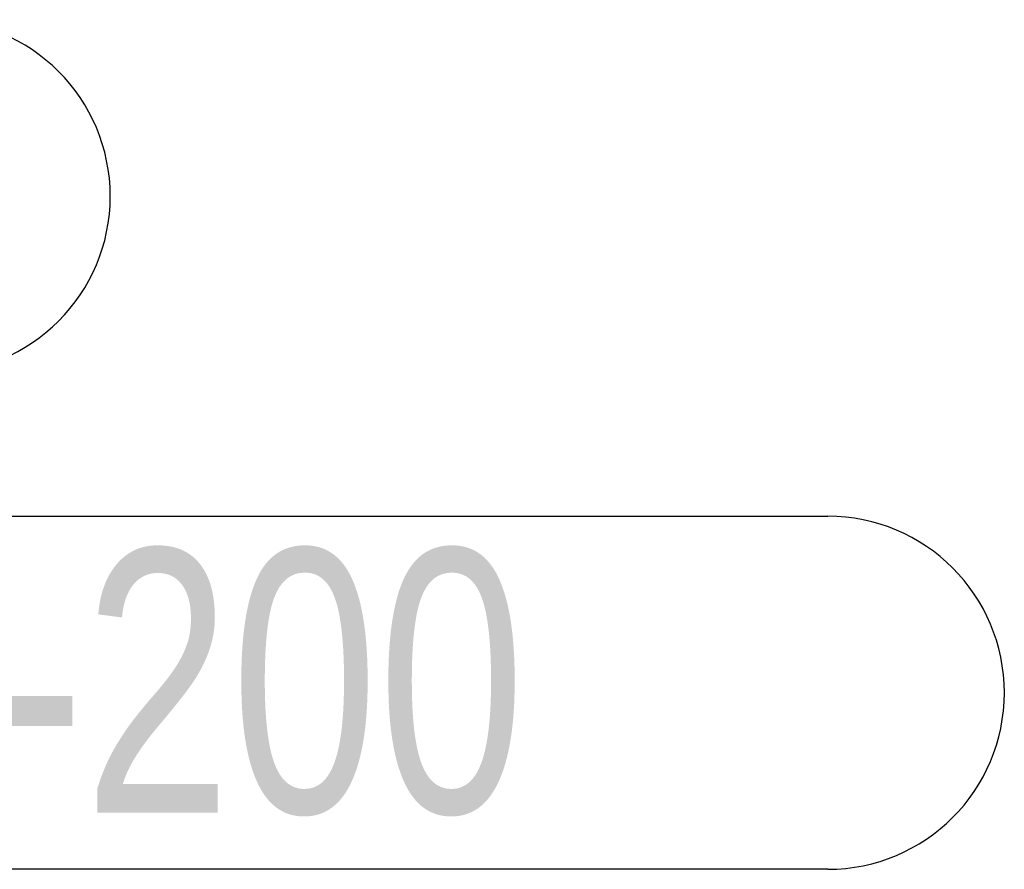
# Model space of a CAD drawing. Header units: millimetres. Extents: x 5 to 589, y 5 to 415.
# Tile 84 of 85: x 463 to 474, y 377 to 387. Entities that reach past the tile are written whole.
import ezdxf

# ---------------------------------------------------------------- set-up
doc = ezdxf.new("R2010")
doc.units = ezdxf.units.MM
doc.layers.add('NOTES', color=6, linetype='Continuous')
doc.styles.add('SLDTEXTSTYLE0', font='TXT', dxfattribs={"width": 0.75})

# ---------------------------------------------------------------- blocks, each defined once
blk = doc.blocks.new('SW_NOTE_9')
at = {"layer": 'NOTES', "color": 0}
for p, q in [((2.01, 2.01), (31.407, 2.01)), ((31.407, -2.01), (2.01, -2.01))]:
    blk.add_line(p, q, dxfattribs=at)
for centre, start, end in [((2.01, 0), 90, 270), ((31.407, 0), 270, 90)]:
    blk.add_arc(centre, 2.01, start, end, dxfattribs=at)
at = {"layer": 'NOTES', "color": 0, "insert": (16.501, 1.664), "char_height": 3, "attachment_point": 2, "style": 'SLDTEXTSTYLE0'}
blk.add_mtext('RONDELLE M 12', dxfattribs=at)
blk = doc.blocks.new('SW_NOTE_10')
at = {"layer": 'NOTES', "color": 0}
for p, q in [((2.01, 2.01), (41.583, 2.01)), ((41.583, -2.01), (2.01, -2.01))]:
    blk.add_line(p, q, dxfattribs=at)
for centre, start, end in [((2.01, 0), 90, 270), ((41.583, 0), 270, 90)]:
    blk.add_arc(centre, 2.01, start, end, dxfattribs=at)
at = {"layer": 'NOTES', "color": 0, "insert": (21.751, 1.634), "char_height": 3, "attachment_point": 2, "style": 'SLDTEXTSTYLE0'}
blk.add_mtext('TIGE FILETEE M12-200', dxfattribs=at)

msp = doc.modelspace()

# ---------------------------------------------------------------- block references
at = {"layer": 'NOTES', "color": 211}
for name, p in [('SW_NOTE_9', (430.842, 384.698)), ('SW_NOTE_10', (430.842, 379.045))]:
    msp.add_blockref(name, p, dxfattribs=at)

doc.saveas('drawing.dxf')
